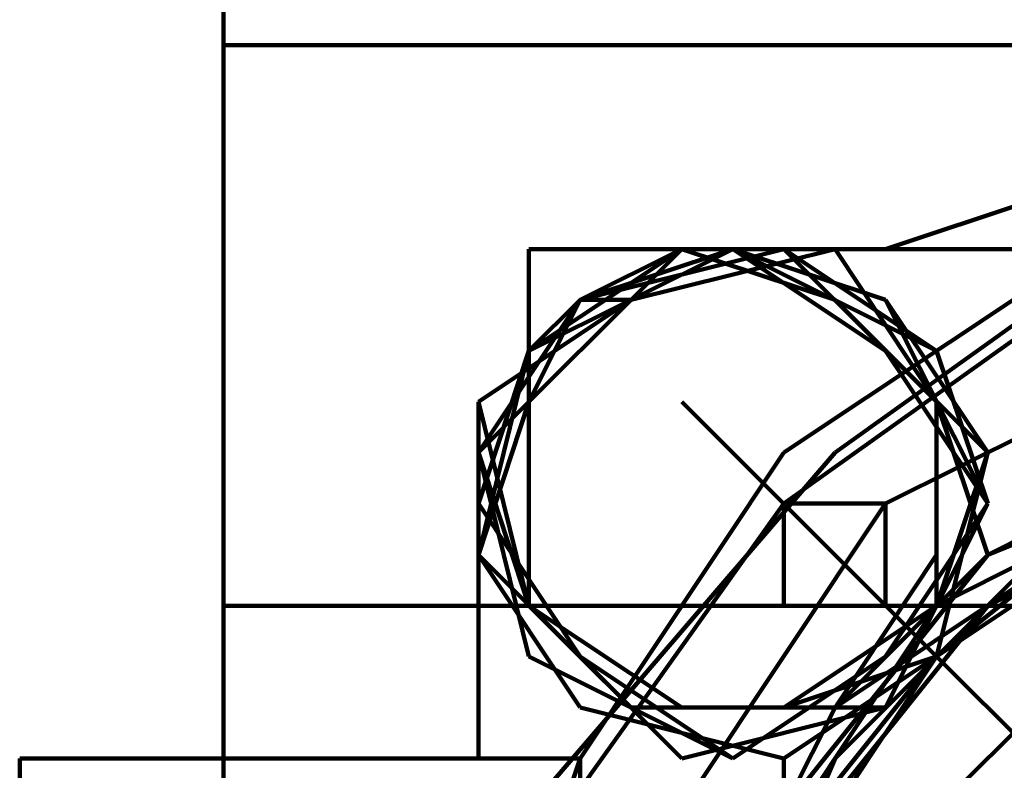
# Model space of a CAD drawing. Header units: inches. Extents: x -1901 to 7725, y 4299 to 7113.
# Tile 57 of 180: x 1433.39 to 1441.56, y 6326.76 to 6332.98. Entities that reach past the tile are written whole.
import ezdxf

# ---------------------------------------------------------------- set-up
doc = ezdxf.new("R2010")
doc.units = ezdxf.units.IN
doc.header["$MEASUREMENT"] = 0
doc.layers.add('at_Entity', color=7, linetype='Continuous')

msp = doc.modelspace()

# ---------------------------------------------------------------- linework, layer by layer
at = {"layer": 'at_Entity', "color": 7, "lineweight": 211}
for p, q in [((1435.0839, 6340.7914), (1435.0839, 6332.7673)), ((1474.3661, 6332.7673), (1435.0839, 6332.7673)), ((1435.0839, 6332.7673), (1474.3661, 6332.7673)), ((1435.0839, 6332.7673), (1435.0839, 6326.8529)), ((1445.646, 6332.7673), (1440.5745, 6331.0768)), ((1443.108, 6331.5006), (1440.1553, 6329.3909)), ((1438.0411, 6331.0768), (1437.6173, 6331.0768)), ((1437.6173, 6331.0768), (1437.6173, 6330.6576)), ((1438.8841, 6331.0768), (1437.6173, 6330.2338)), ((1437.6173, 6330.2338), (1439.3078, 6331.0768)), ((1439.3078, 6331.0768), (1437.6173, 6330.2338)), ((1439.3078, 6331.0768), (1437.6173, 6330.2338)), ((1439.3078, 6331.0768), (1437.6173, 6330.2338)), ((1439.3078, 6331.0768), (1437.6173, 6330.2338)), ((1439.3078, 6331.0768), (1437.6173, 6330.2338)), ((1439.3078, 6331.0768), (1437.6173, 6330.2338)), ((1439.3078, 6331.0768), (1437.6173, 6330.2338)), ((1439.3078, 6331.0768), (1437.6173, 6330.2338)), ((1437.6173, 6330.2338), (1439.3078, 6331.0768)), ((1439.3078, 6331.0768), (1437.6173, 6330.2338)), ((1437.6173, 6330.2338), (1438.8841, 6331.0768)), ((1439.7316, 6331.0768), (1438.0411, 6331.0768)), ((1439.7316, 6331.0768), (1438.0411, 6330.6576)), ((1439.7316, 6331.0768), (1438.0411, 6330.6576)), ((1439.7316, 6331.0768), (1438.0411, 6330.6576)), ((1439.7316, 6331.0768), (1438.0411, 6330.6576)), ((1439.7316, 6331.0768), (1438.0411, 6330.6576)), ((1439.7316, 6331.0768), (1438.0411, 6330.6576)), ((1439.7316, 6331.0768), (1438.0411, 6330.6576)), ((1439.3078, 6331.0768), (1438.0411, 6330.6576)), ((1439.7316, 6331.0768), (1438.0411, 6330.6576)), ((1439.7316, 6331.0768), (1438.0411, 6330.6576)), ((1439.7316, 6331.0768), (1438.0411, 6330.6576)), ((1439.7316, 6331.0768), (1438.0411, 6330.6576)), ((1438.0411, 6330.6576), (1438.8841, 6331.0768)), ((1439.7316, 6331.0768), (1438.0411, 6330.6576)), ((1439.3078, 6331.0768), (1438.0411, 6330.6576)), ((1439.7316, 6331.0768), (1438.0411, 6330.6576)), ((1439.7316, 6331.0768), (1438.0411, 6330.6576)), ((1439.7316, 6331.0768), (1438.0411, 6330.6576)), ((1439.3078, 6331.0768), (1438.0411, 6330.6576)), ((1439.7316, 6331.0768), (1438.0411, 6330.6576)), ((1440.1553, 6331.0768), (1438.4648, 6330.6576)), ((1438.8841, 6331.0768), (1438.4648, 6330.6576)), ((1438.4648, 6330.6576), (1438.8841, 6331.0768)), ((1438.4648, 6330.6576), (1438.8841, 6331.0768)), ((1439.3078, 6331.0768), (1438.4648, 6330.6576)), ((1438.4648, 6330.6576), (1439.3078, 6331.0768)), ((1438.8841, 6331.0768), (1438.4648, 6330.6576)), ((1438.4648, 6330.6576), (1438.8841, 6331.0768)), ((1438.8841, 6331.0768), (1438.4648, 6330.6576)), ((1438.8841, 6331.0768), (1438.4648, 6330.6576)), ((1438.8841, 6331.0768), (1438.4648, 6330.6576)), ((1438.8841, 6331.0768), (1438.4648, 6330.6576)), ((1438.4648, 6330.6576), (1438.8841, 6331.0768)), ((1438.8841, 6331.0768), (1438.4648, 6330.6576)), ((1438.4648, 6330.6576), (1438.8841, 6331.0768)), ((1438.8841, 6331.0768), (1438.4648, 6330.6576)), ((1438.8841, 6331.0768), (1438.4648, 6330.6576)), ((1439.3078, 6331.0768), (1438.4648, 6330.6576)), ((1438.4648, 6330.6576), (1438.8841, 6331.0768)), ((1438.4648, 6330.6576), (1438.8841, 6331.0768)), ((1438.8841, 6331.0768), (1438.4648, 6330.6576)), ((1440.1553, 6331.0768), (1438.4648, 6330.6576)), ((1438.4648, 6330.6576), (1438.8841, 6331.0768)), ((1439.3078, 6331.0768), (1438.4648, 6330.6576)), ((1438.8841, 6331.0768), (1438.4648, 6330.6576)), ((1438.8841, 6331.0768), (1438.4648, 6330.6576)), ((1438.4648, 6330.6576), (1439.3078, 6331.0768)), ((1438.8841, 6331.0768), (1438.4648, 6330.6576)), ((1438.8841, 6331.0768), (1438.4648, 6330.6576)), ((1438.8841, 6331.0768), (1438.4648, 6330.6576)), ((1438.8841, 6331.0768), (1438.4648, 6330.6576)), ((1438.8841, 6331.0768), (1438.4648, 6330.6576)), ((1438.8841, 6331.0768), (1438.4648, 6330.6576)), ((1439.3078, 6331.0768), (1438.4648, 6330.6576)), ((1438.8841, 6331.0768), (1438.4648, 6330.6576)), ((1438.8841, 6331.0768), (1438.4648, 6330.6576)), ((1438.8841, 6331.0768), (1438.4648, 6330.6576)), ((1439.3078, 6331.0768), (1438.4648, 6330.6576)), ((1438.8841, 6331.0768), (1438.4648, 6330.6576)), ((1440.1553, 6330.6576), (1438.8841, 6331.0768)), ((1439.3078, 6331.0768), (1438.8841, 6331.0768)), ((1439.3078, 6331.0768), (1438.8841, 6331.0768)), ((1439.3078, 6331.0768), (1438.8841, 6331.0768)), ((1438.8841, 6331.0768), (1439.3078, 6331.0768)), ((1439.3078, 6331.0768), (1438.8841, 6331.0768)), ((1439.3078, 6331.0768), (1438.8841, 6331.0768)), ((1439.3078, 6331.0768), (1438.8841, 6331.0768)), ((1439.3078, 6331.0768), (1438.8841, 6331.0768)), ((1439.3078, 6331.0768), (1438.8841, 6331.0768)), ((1439.3078, 6331.0768), (1438.8841, 6331.0768)), ((1439.3078, 6331.0768), (1438.8841, 6331.0768)), ((1438.8841, 6331.0768), (1439.3078, 6331.0768)), ((1439.3078, 6331.0768), (1438.8841, 6331.0768)), ((1438.8841, 6331.0768), (1439.3078, 6331.0768)), ((1439.3078, 6331.0768), (1438.8841, 6331.0768)), ((1439.3078, 6331.0768), (1438.8841, 6331.0768)), ((1439.3078, 6331.0768), (1438.8841, 6331.0768)), ((1439.3078, 6331.0768), (1438.8841, 6331.0768)), ((1439.3078, 6331.0768), (1438.8841, 6331.0768)), ((1439.3078, 6331.0768), (1438.8841, 6331.0768)), ((1439.3078, 6331.0768), (1438.8841, 6331.0768)), ((1439.3078, 6331.0768), (1438.8841, 6331.0768)), ((1439.3078, 6331.0768), (1438.8841, 6331.0768)), ((1439.3078, 6331.0768), (1438.8841, 6331.0768)), ((1439.3078, 6331.0768), (1438.8841, 6331.0768)), ((1439.3078, 6331.0768), (1438.8841, 6331.0768)), ((1439.3078, 6331.0768), (1438.8841, 6331.0768)), ((1439.3078, 6331.0768), (1438.8841, 6331.0768)), ((1439.3078, 6331.0768), (1438.8841, 6331.0768)), ((1440.1553, 6330.6576), (1438.8841, 6331.0768)), ((1438.8841, 6331.0768), (1439.3078, 6331.0768)), ((1439.3078, 6331.0768), (1438.8841, 6331.0768)), ((1441.8413, 6331.0768), (1439.3078, 6331.0768)), ((1441.8413, 6331.0768), (1439.3078, 6331.0768)), ((1440.5745, 6330.2338), (1439.3078, 6331.0768)), ((1440.5745, 6330.6576), (1439.3078, 6331.0768)), ((1440.5745, 6330.6576), (1439.3078, 6331.0768)), ((1440.5745, 6330.2338), (1439.3078, 6331.0768)), ((1440.5745, 6330.2338), (1439.3078, 6331.0768)), ((1440.5745, 6330.6576), (1439.3078, 6331.0768)), ((1440.5745, 6330.6576), (1439.3078, 6331.0768)), ((1440.5745, 6330.2338), (1439.3078, 6331.0768)), ((1440.5745, 6330.6576), (1439.3078, 6331.0768)), ((1440.5745, 6330.2338), (1439.3078, 6331.0768)), ((1440.5745, 6330.2338), (1439.3078, 6331.0768)), ((1440.5745, 6330.6576), (1439.3078, 6331.0768)), ((1440.5745, 6330.6576), (1439.3078, 6331.0768)), ((1440.5745, 6330.6576), (1439.3078, 6331.0768)), ((1440.5745, 6330.6576), (1439.3078, 6331.0768)), ((1440.5745, 6330.6576), (1439.3078, 6331.0768)), ((1440.5745, 6330.6576), (1439.3078, 6331.0768)), ((1440.5745, 6330.6576), (1439.3078, 6331.0768)), ((1440.5745, 6330.6576), (1439.3078, 6331.0768)), ((1440.5745, 6330.6576), (1439.3078, 6331.0768)), ((1440.5745, 6330.6576), (1439.3078, 6331.0768)), ((1440.5745, 6330.6576), (1439.3078, 6331.0768)), ((1440.5745, 6330.6576), (1439.3078, 6331.0768)), ((1440.5745, 6330.6576), (1439.3078, 6331.0768)), ((1440.5745, 6330.6576), (1439.3078, 6331.0768)), ((1440.5745, 6330.6576), (1439.3078, 6331.0768)), ((1440.5745, 6330.6576), (1439.3078, 6331.0768)), ((1440.5745, 6330.6576), (1439.3078, 6331.0768)), ((1440.5745, 6330.6576), (1439.3078, 6331.0768)), ((1440.5745, 6330.2338), (1439.3078, 6331.0768)), ((1440.5745, 6330.2338), (1439.3078, 6331.0768)), ((1440.5745, 6330.2338), (1439.3078, 6331.0768)), ((1440.5745, 6330.6576), (1439.3078, 6331.0768)), ((1440.5745, 6330.6576), (1439.3078, 6331.0768)), ((1440.5745, 6330.6576), (1439.3078, 6331.0768)), ((1440.5745, 6330.6576), (1439.3078, 6331.0768)), ((1440.5745, 6330.2338), (1439.3078, 6331.0768)), ((1440.5745, 6330.6576), (1439.3078, 6331.0768)), ((1440.9983, 6330.2338), (1439.3078, 6331.0768)), ((1440.5745, 6330.6576), (1439.3078, 6331.0768)), ((1440.5745, 6330.2338), (1439.3078, 6331.0768)), ((1440.5745, 6330.2338), (1439.3078, 6331.0768)), ((1440.5745, 6330.6576), (1439.3078, 6331.0768)), ((1440.5745, 6330.2338), (1439.3078, 6331.0768)), ((1440.5745, 6330.6576), (1439.3078, 6331.0768)), ((1440.5745, 6330.2338), (1439.3078, 6331.0768)), ((1440.5745, 6330.6576), (1439.3078, 6331.0768)), ((1440.5745, 6330.6576), (1439.3078, 6331.0768)), ((1440.5745, 6330.6576), (1439.3078, 6331.0768)), ((1440.5745, 6330.2338), (1439.3078, 6331.0768)), ((1440.5745, 6330.2338), (1439.3078, 6331.0768)), ((1440.5745, 6330.6576), (1439.3078, 6331.0768)), ((1440.5745, 6330.6576), (1439.3078, 6331.0768)), ((1440.5745, 6330.6576), (1439.3078, 6331.0768)), ((1440.5745, 6330.6576), (1439.3078, 6331.0768)), ((1440.5745, 6330.2338), (1439.3078, 6331.0768)), ((1442.265, 6331.0768), (1439.7316, 6329.3909)), ((1440.1553, 6331.0768), (1439.7316, 6331.0768)), ((1440.9983, 6330.2338), (1439.7316, 6331.0768)), ((1440.9983, 6330.2338), (1439.7316, 6331.0768)), ((1440.9983, 6330.2338), (1439.7316, 6331.0768)), ((1440.9983, 6330.2338), (1439.7316, 6331.0768)), ((1440.9983, 6330.2338), (1439.7316, 6331.0768)), ((1440.9983, 6330.2338), (1439.7316, 6331.0768)), ((1440.9983, 6330.2338), (1439.7316, 6331.0768)), ((1440.9983, 6330.2338), (1439.7316, 6331.0768)), ((1440.9983, 6330.2338), (1439.7316, 6331.0768)), ((1440.9983, 6330.2338), (1439.7316, 6331.0768)), ((1440.9983, 6329.8101), (1439.7316, 6331.0768)), ((1440.9983, 6330.2338), (1439.7316, 6331.0768)), ((1440.9983, 6330.2338), (1439.7316, 6331.0768)), ((1440.9983, 6330.2338), (1439.7316, 6331.0768)), ((1440.9983, 6330.2338), (1439.7316, 6331.0768)), ((1440.9983, 6329.8101), (1439.7316, 6331.0768)), ((1442.6888, 6331.0768), (1439.7316, 6328.9671)), ((1440.9983, 6329.8101), (1440.1553, 6331.0768)), ((1440.9983, 6329.8101), (1440.1553, 6331.0768)), ((1438.0411, 6330.6576), (1437.1981, 6329.3909)), ((1438.4648, 6330.6576), (1437.1981, 6329.8101)), ((1438.4648, 6330.6576), (1437.1981, 6329.8101)), ((1437.6173, 6329.8101), (1437.6173, 6330.6576)), ((1438.0411, 6330.6576), (1437.6173, 6330.2338)), ((1438.4648, 6330.6576), (1437.6173, 6329.8101)), ((1438.0411, 6330.6576), (1437.6173, 6330.2338)), ((1437.6173, 6330.2338), (1437.6173, 6330.6576)), ((1438.0411, 6330.6576), (1437.6173, 6330.2338)), ((1438.0411, 6330.6576), (1437.6173, 6330.2338)), ((1438.0411, 6330.6576), (1437.6173, 6330.2338)), ((1437.6173, 6330.2338), (1437.6173, 6330.6576)), ((1438.0411, 6330.6576), (1437.6173, 6330.2338)), ((1437.6173, 6330.2338), (1437.6173, 6330.6576)), ((1437.6173, 6330.2338), (1438.0411, 6330.6576)), ((1438.0411, 6330.6576), (1437.6173, 6330.2338)), ((1438.0411, 6330.6576), (1437.6173, 6330.2338)), ((1438.0411, 6330.6576), (1437.6173, 6330.2338)), ((1437.6173, 6330.2338), (1438.0411, 6330.6576)), ((1437.6173, 6330.2338), (1437.6173, 6330.6576)), ((1437.6173, 6330.2338), (1438.0411, 6330.6576)), ((1437.6173, 6330.2338), (1437.6173, 6330.6576)), ((1437.6173, 6330.2338), (1438.0411, 6330.6576)), ((1438.0411, 6330.6576), (1437.6173, 6330.2338)), ((1438.0411, 6330.6576), (1437.6173, 6330.2338)), ((1437.6173, 6330.2338), (1437.6173, 6330.6576)), ((1438.0411, 6330.6576), (1437.6173, 6330.2338)), ((1438.0411, 6330.6576), (1437.6173, 6330.2338)), ((1437.6173, 6330.2338), (1438.0411, 6330.6576)), ((1438.0411, 6330.6576), (1437.6173, 6330.2338)), ((1438.0411, 6330.6576), (1437.6173, 6330.2338)), ((1438.0411, 6330.6576), (1437.6173, 6330.2338)), ((1438.0411, 6330.6576), (1437.6173, 6330.2338)), ((1438.0411, 6330.6576), (1437.6173, 6330.2338)), ((1438.0411, 6330.6576), (1437.6173, 6330.2338)), ((1438.0411, 6330.6576), (1437.6173, 6330.2338)), ((1438.0411, 6330.6576), (1437.6173, 6330.2338)), ((1437.6173, 6330.2338), (1438.0411, 6330.6576)), ((1438.0411, 6330.6576), (1437.6173, 6330.2338)), ((1438.0411, 6330.6576), (1437.6173, 6330.2338)), ((1438.0411, 6330.6576), (1437.6173, 6330.2338)), ((1437.6173, 6329.8101), (1438.0411, 6330.6576)), ((1437.6173, 6330.2338), (1437.6173, 6330.6576)), ((1438.0411, 6330.6576), (1437.6173, 6330.2338)), ((1437.6173, 6330.2338), (1438.4648, 6330.6576)), ((1438.0411, 6330.6576), (1437.6173, 6330.2338)), ((1438.0411, 6330.6576), (1437.6173, 6330.2338)), ((1438.0411, 6330.6576), (1437.6173, 6330.2338)), ((1437.6173, 6330.2338), (1438.0411, 6330.6576)), ((1438.0411, 6330.6576), (1437.6173, 6330.2338)), ((1438.0411, 6330.6576), (1437.6173, 6330.2338)), ((1437.6173, 6330.2338), (1438.0411, 6330.6576)), ((1438.0411, 6330.6576), (1437.6173, 6330.2338)), ((1437.6173, 6330.2338), (1438.4648, 6330.6576)), ((1437.6173, 6330.2338), (1438.0411, 6330.6576)), ((1438.0411, 6330.6576), (1437.6173, 6330.2338)), ((1438.0411, 6330.6576), (1437.6173, 6330.2338)), ((1437.6173, 6330.2338), (1438.0411, 6330.6576)), ((1438.0411, 6330.6576), (1437.6173, 6330.2338)), ((1437.6173, 6330.2338), (1437.6173, 6330.6576)), ((1438.4648, 6330.6576), (1437.6173, 6330.2338)), ((1437.6173, 6330.2338), (1437.6173, 6330.6576)), ((1437.6173, 6330.2338), (1438.4648, 6330.6576)), ((1438.4648, 6330.6576), (1437.6173, 6330.2338)), ((1438.0411, 6330.6576), (1438.4648, 6330.6576)), ((1438.4648, 6330.6576), (1438.0411, 6330.6576)), ((1438.4648, 6330.6576), (1438.0411, 6330.6576)), ((1438.4648, 6330.6576), (1438.0411, 6330.6576)), ((1438.0411, 6330.6576), (1438.4648, 6330.6576)), ((1438.4648, 6330.6576), (1438.0411, 6330.6576)), ((1438.0411, 6330.6576), (1438.4648, 6330.6576)), ((1438.0411, 6330.6576), (1438.4648, 6330.6576)), ((1438.4648, 6330.6576), (1438.0411, 6330.6576)), ((1438.0411, 6330.6576), (1438.4648, 6330.6576)), ((1438.4648, 6330.6576), (1438.0411, 6330.6576)), ((1438.0411, 6330.6576), (1438.4648, 6330.6576)), ((1438.4648, 6330.6576), (1438.0411, 6330.6576)), ((1438.4648, 6330.6576), (1438.0411, 6330.6576)), ((1438.0411, 6330.6576), (1438.4648, 6330.6576)), ((1438.4648, 6330.6576), (1438.0411, 6330.6576)), ((1438.4648, 6330.6576), (1438.0411, 6330.6576)), ((1438.0411, 6330.6576), (1438.4648, 6330.6576)), ((1438.4648, 6330.6576), (1438.0411, 6330.6576)), ((1438.0411, 6330.6576), (1438.4648, 6330.6576)), ((1438.4648, 6330.6576), (1438.0411, 6330.6576)), ((1438.0411, 6330.6576), (1438.4648, 6330.6576)), ((1438.0411, 6330.6576), (1438.4648, 6330.6576)), ((1438.0411, 6330.6576), (1438.4648, 6330.6576)), ((1438.4648, 6330.6576), (1438.0411, 6330.6576)), ((1438.4648, 6330.6576), (1438.0411, 6330.6576)), ((1438.4648, 6330.6576), (1438.0411, 6330.6576)), ((1438.0411, 6330.6576), (1438.4648, 6330.6576)), ((1438.0411, 6330.6576), (1438.4648, 6330.6576)), ((1441.4221, 6329.3909), (1440.1553, 6330.6576)), ((1441.4221, 6329.3909), (1440.1553, 6330.6576)), ((1441.4221, 6329.3909), (1440.5745, 6330.6576)), ((1441.4221, 6329.3909), (1440.5745, 6330.6576)), ((1441.4221, 6328.9671), (1440.5745, 6330.6576)), ((1441.4221, 6329.3909), (1440.5745, 6330.6576)), ((1441.4221, 6328.9671), (1440.5745, 6330.6576)), ((1441.4221, 6329.3909), (1440.5745, 6330.6576)), ((1441.4221, 6328.9671), (1440.5745, 6330.6576)), ((1441.4221, 6328.9671), (1440.5745, 6330.6576)), ((1441.4221, 6328.9671), (1440.5745, 6330.6576)), ((1441.4221, 6328.9671), (1440.5745, 6330.6576)), ((1441.4221, 6329.3909), (1440.5745, 6330.6576)), ((1441.4221, 6328.9671), (1440.5745, 6330.6576)), ((1441.4221, 6329.3909), (1440.5745, 6330.6576)), ((1441.4221, 6329.3909), (1440.5745, 6330.6576)), ((1441.4221, 6328.9671), (1440.5745, 6330.6576)), ((1441.4221, 6328.9671), (1440.5745, 6330.6576)), ((1441.4221, 6329.3909), (1440.5745, 6330.6576)), ((1441.4221, 6328.9671), (1440.5745, 6330.6576)), ((1441.4221, 6329.3909), (1440.5745, 6330.6576)), ((1441.4221, 6329.3909), (1440.5745, 6330.6576)), ((1441.4221, 6329.3909), (1440.5745, 6330.6576)), ((1441.4221, 6328.9671), (1440.5745, 6330.6576)), ((1441.4221, 6329.3909), (1440.5745, 6330.6576)), ((1441.4221, 6328.9671), (1440.5745, 6330.6576)), ((1441.4221, 6329.3909), (1440.5745, 6330.6576)), ((1441.4221, 6328.9671), (1440.5745, 6330.6576)), ((1441.4221, 6329.3909), (1440.5745, 6330.6576)), ((1441.4221, 6329.3909), (1440.5745, 6330.6576)), ((1441.4221, 6328.9671), (1440.5745, 6330.6576)), ((1441.4221, 6329.3909), (1440.5745, 6330.6576)), ((1441.4221, 6328.9671), (1440.5745, 6330.6576)), ((1441.4221, 6329.3909), (1440.5745, 6330.6576)), ((1441.4221, 6329.3909), (1440.5745, 6330.6576)), ((1441.4221, 6329.3909), (1440.5745, 6330.6576)), ((1441.4221, 6328.9671), (1440.5745, 6330.6576)), ((1441.4221, 6329.3909), (1440.5745, 6330.6576)), ((1441.4221, 6329.3909), (1440.5745, 6330.6576)), ((1441.4221, 6329.3909), (1440.5745, 6330.6576)), ((1437.6173, 6330.2338), (1437.1981, 6328.5433)), ((1437.6173, 6330.2338), (1437.1981, 6328.9671)), ((1437.6173, 6330.2338), (1437.1981, 6328.9671)), ((1437.6173, 6330.2338), (1437.1981, 6328.9671)), ((1437.6173, 6330.2338), (1437.1981, 6328.5433)), ((1437.6173, 6330.2338), (1437.1981, 6328.9671)), ((1437.6173, 6330.2338), (1437.1981, 6328.9671)), ((1437.6173, 6330.2338), (1437.1981, 6328.9671)), ((1437.6173, 6330.2338), (1437.1981, 6328.9671)), ((1437.6173, 6330.2338), (1437.1981, 6328.5433)), ((1437.6173, 6330.2338), (1437.1981, 6328.9671)), ((1437.6173, 6330.2338), (1437.1981, 6328.5433)), ((1437.6173, 6330.2338), (1437.1981, 6328.9671)), ((1437.6173, 6330.2338), (1437.1981, 6328.5433)), ((1437.6173, 6330.2338), (1437.1981, 6328.9671)), ((1437.6173, 6330.2338), (1437.1981, 6328.9671)), ((1437.6173, 6330.2338), (1437.1981, 6328.9671)), ((1437.6173, 6330.2338), (1437.1981, 6328.9671)), ((1437.6173, 6330.2338), (1437.1981, 6328.9671)), ((1437.6173, 6330.2338), (1437.1981, 6328.9671)), ((1437.6173, 6330.2338), (1437.1981, 6328.9671)), ((1437.6173, 6330.2338), (1437.1981, 6328.9671)), ((1437.6173, 6330.2338), (1437.1981, 6328.9671)), ((1437.6173, 6330.2338), (1437.1981, 6328.9671)), ((1437.6173, 6330.2338), (1437.1981, 6328.5433)), ((1437.6173, 6330.2338), (1437.1981, 6328.9671)), ((1437.6173, 6330.2338), (1437.1981, 6328.9671)), ((1437.6173, 6330.2338), (1437.1981, 6328.5433)), ((1437.6173, 6330.2338), (1437.1981, 6328.5433)), ((1437.6173, 6330.2338), (1437.1981, 6328.5433)), ((1437.6173, 6330.2338), (1437.1981, 6328.9671)), ((1437.6173, 6330.2338), (1437.1981, 6328.5433)), ((1437.6173, 6330.2338), (1437.1981, 6328.9671)), ((1437.6173, 6330.2338), (1437.1981, 6328.9671)), ((1437.6173, 6330.2338), (1437.1981, 6328.5433)), ((1437.6173, 6330.2338), (1437.1981, 6328.9671)), ((1437.6173, 6330.2338), (1437.1981, 6328.9671)), ((1437.6173, 6330.2338), (1437.1981, 6328.5433)), ((1437.6173, 6330.2338), (1437.1981, 6328.9671)), ((1437.6173, 6330.2338), (1437.1981, 6328.9671)), ((1437.6173, 6330.2338), (1437.1981, 6328.5433)), ((1437.6173, 6330.2338), (1437.1981, 6328.9671)), ((1437.6173, 6330.2338), (1437.1981, 6328.9671)), ((1437.6173, 6330.2338), (1437.1981, 6328.5433)), ((1437.6173, 6330.2338), (1437.1981, 6328.5433)), ((1437.6173, 6330.2338), (1437.1981, 6328.5433)), ((1437.6173, 6330.2338), (1437.6173, 6329.8101)), ((1437.6173, 6329.8101), (1437.6173, 6330.2338)), ((1437.6173, 6329.8101), (1437.6173, 6330.2338)), ((1437.6173, 6330.2338), (1437.6173, 6329.8101)), ((1437.6173, 6330.2338), (1437.6173, 6329.8101)), ((1437.6173, 6330.2338), (1437.6173, 6329.8101)), ((1437.6173, 6329.8101), (1437.6173, 6330.2338)), ((1437.6173, 6330.2338), (1437.6173, 6329.8101)), ((1437.6173, 6329.8101), (1437.6173, 6330.2338)), ((1437.6173, 6329.8101), (1437.6173, 6330.2338)), ((1437.6173, 6330.2338), (1437.6173, 6329.8101)), ((1437.6173, 6330.2338), (1437.6173, 6329.8101)), ((1437.6173, 6329.8101), (1437.6173, 6330.2338)), ((1437.6173, 6330.2338), (1437.6173, 6329.8101)), ((1437.6173, 6330.2338), (1437.6173, 6329.8101)), ((1437.6173, 6329.8101), (1437.6173, 6330.2338)), ((1437.6173, 6330.2338), (1437.6173, 6329.8101)), ((1437.6173, 6329.8101), (1437.6173, 6330.2338)), ((1437.6173, 6330.2338), (1437.6173, 6329.8101)), ((1437.6173, 6330.2338), (1437.6173, 6329.8101)), ((1437.6173, 6329.8101), (1437.6173, 6330.2338)), ((1437.6173, 6330.2338), (1437.6173, 6329.8101)), ((1437.6173, 6329.8101), (1437.6173, 6330.2338)), ((1437.6173, 6330.2338), (1437.6173, 6329.8101)), ((1437.6173, 6329.8101), (1437.6173, 6330.2338)), ((1437.6173, 6330.2338), (1437.6173, 6329.8101)), ((1443.108, 6330.2338), (1440.5745, 6328.9671)), ((1441.4221, 6328.9671), (1440.5745, 6330.2338)), ((1441.4221, 6328.9671), (1440.5745, 6330.2338)), ((1441.4221, 6328.9671), (1440.5745, 6330.2338)), ((1441.4221, 6328.9671), (1440.5745, 6330.2338)), ((1441.4221, 6328.9671), (1440.5745, 6330.2338)), ((1441.4221, 6328.9671), (1440.5745, 6330.2338)), ((1441.4221, 6328.9671), (1440.5745, 6330.2338)), ((1441.4221, 6328.9671), (1440.5745, 6330.2338)), ((1441.4221, 6328.9671), (1440.5745, 6330.2338)), ((1441.4221, 6328.9671), (1440.5745, 6330.2338)), ((1441.4221, 6328.9671), (1440.5745, 6330.2338)), ((1441.4221, 6328.9671), (1440.5745, 6330.2338)), ((1441.4221, 6328.9671), (1440.5745, 6330.2338)), ((1441.4221, 6328.9671), (1440.5745, 6330.2338)), ((1441.4221, 6328.9671), (1440.5745, 6330.2338)), ((1441.4221, 6328.9671), (1440.5745, 6330.2338)), ((1441.4221, 6328.9671), (1440.5745, 6330.2338)), ((1441.4221, 6328.9671), (1440.9983, 6330.2338)), ((1441.4221, 6328.9671), (1440.9983, 6330.2338)), ((1441.4221, 6328.9671), (1440.9983, 6330.2338)), ((1441.4221, 6328.9671), (1440.9983, 6330.2338)), ((1441.4221, 6328.9671), (1440.9983, 6330.2338)), ((1441.4221, 6328.9671), (1440.9983, 6330.2338)), ((1441.4221, 6328.9671), (1440.9983, 6330.2338)), ((1441.4221, 6328.9671), (1440.9983, 6330.2338)), ((1441.4221, 6328.9671), (1440.9983, 6330.2338)), ((1441.4221, 6328.9671), (1440.9983, 6330.2338)), ((1441.4221, 6328.9671), (1440.9983, 6330.2338)), ((1441.4221, 6328.9671), (1440.9983, 6330.2338)), ((1441.4221, 6328.9671), (1440.9983, 6330.2338)), ((1441.4221, 6328.9671), (1440.9983, 6330.2338)), ((1441.4221, 6328.9671), (1440.9983, 6330.2338)), ((1437.1981, 6329.3909), (1437.1981, 6329.8101)), ((1437.6173, 6329.8101), (1437.1981, 6328.5433)), ((1437.6173, 6329.8101), (1437.1981, 6328.5433)), ((1437.1981, 6329.3909), (1437.6173, 6329.8101)), ((1437.6173, 6329.8101), (1437.1981, 6328.5433)), ((1437.6173, 6329.8101), (1437.1981, 6328.5433)), ((1437.1981, 6329.3909), (1437.1981, 6329.8101)), ((1437.6173, 6329.8101), (1437.1981, 6329.3909)), ((1437.6173, 6329.8101), (1437.1981, 6328.5433)), ((1437.1981, 6329.8101), (1437.6173, 6328.1196)), ((1437.1981, 6329.8101), (1437.6173, 6328.1196)), ((1437.6173, 6329.8101), (1437.1981, 6328.5433)), ((1437.6173, 6329.8101), (1437.1981, 6328.5433)), ((1437.6173, 6329.8101), (1437.1981, 6328.5433)), ((1437.6173, 6329.8101), (1437.1981, 6328.5433)), ((1437.6173, 6329.8101), (1437.1981, 6328.5433)), ((1437.6173, 6329.8101), (1437.6173, 6328.1196)), ((1437.6173, 6329.8101), (1437.6173, 6328.1196)), ((1437.6173, 6329.8101), (1437.6173, 6328.1196)), ((1437.6173, 6329.8101), (1437.6173, 6328.1196)), ((1437.6173, 6329.8101), (1437.6173, 6328.1196)), ((1437.6173, 6329.8101), (1437.6173, 6328.1196)), ((1437.6173, 6329.8101), (1437.6173, 6328.1196)), ((1437.6173, 6329.8101), (1437.6173, 6328.1196)), ((1437.6173, 6329.8101), (1437.6173, 6328.1196)), ((1437.6173, 6329.8101), (1437.6173, 6328.1196)), ((1437.6173, 6329.8101), (1437.6173, 6328.1196)), ((1437.6173, 6329.8101), (1437.6173, 6328.1196)), ((1437.6173, 6329.8101), (1437.6173, 6328.1196)), ((1440.9983, 6327.7004), (1438.8841, 6329.8101)), ((1441.4221, 6328.5433), (1440.9983, 6329.8101)), ((1440.9983, 6328.5433), (1440.9983, 6329.8101)), ((1440.9983, 6328.1196), (1440.9983, 6329.8101)), ((1440.9983, 6328.5433), (1440.9983, 6329.8101)), ((1443.9555, 6329.8101), (1441.4221, 6328.5433)), ((1443.9555, 6329.8101), (1441.4221, 6328.5433)), ((1443.9555, 6329.8101), (1441.4221, 6328.5433)), ((1437.1981, 6329.3909), (1437.1981, 6326.8529)), ((1437.1981, 6329.3909), (1437.6173, 6327.7004)), ((1437.1981, 6329.3909), (1437.6173, 6328.1196)), ((1437.1981, 6329.3909), (1437.6173, 6327.7004)), ((1437.1981, 6329.3909), (1437.6173, 6327.7004)), ((1437.1981, 6329.3909), (1437.6173, 6327.7004)), ((1440.1553, 6329.3909), (1437.6173, 6326.4337)), ((1439.7316, 6329.3909), (1438.0411, 6326.8529)), ((1440.9983, 6327.7004), (1441.4221, 6329.3909)), ((1440.9983, 6328.1196), (1441.4221, 6329.3909)), ((1440.9983, 6327.7004), (1441.4221, 6329.3909)), ((1443.108, 6329.3909), (1440.9983, 6327.7004)), ((1440.9983, 6327.7004), (1441.4221, 6329.3909)), ((1440.9983, 6327.7004), (1441.4221, 6329.3909)), ((1443.108, 6329.3909), (1440.9983, 6327.7004)), ((1443.108, 6329.3909), (1440.9983, 6327.7004)), ((1443.108, 6329.3909), (1440.9983, 6327.7004)), ((1443.108, 6329.3909), (1440.9983, 6327.7004)), ((1443.108, 6329.3909), (1440.9983, 6327.7004)), ((1443.5318, 6329.3909), (1440.9983, 6327.7004)), ((1443.108, 6329.3909), (1440.9983, 6327.7004)), ((1443.108, 6329.3909), (1440.9983, 6327.7004)), ((1443.108, 6329.3909), (1440.9983, 6327.7004)), ((1443.108, 6329.3909), (1440.9983, 6327.7004)), ((1443.108, 6329.3909), (1440.9983, 6327.7004)), ((1443.5318, 6329.3909), (1440.9983, 6327.7004)), ((1443.5318, 6329.3909), (1440.9983, 6328.1196)), ((1443.108, 6329.3909), (1440.9983, 6327.7004)), ((1443.108, 6329.3909), (1440.9983, 6327.7004)), ((1443.108, 6329.3909), (1440.9983, 6327.7004)), ((1443.108, 6329.3909), (1440.9983, 6327.7004)), ((1443.108, 6329.3909), (1440.9983, 6327.7004)), ((1443.108, 6329.3909), (1440.9983, 6327.7004)), ((1443.108, 6329.3909), (1440.9983, 6327.7004)), ((1443.108, 6329.3909), (1440.9983, 6327.7004)), ((1443.108, 6329.3909), (1440.9983, 6327.7004)), ((1443.108, 6329.3909), (1440.9983, 6327.7004)), ((1443.108, 6329.3909), (1440.9983, 6327.7004)), ((1443.108, 6329.3909), (1440.9983, 6327.7004)), ((1440.9983, 6327.7004), (1441.4221, 6329.3909)), ((1440.9983, 6327.7004), (1441.4221, 6329.3909)), ((1440.9983, 6327.7004), (1441.4221, 6329.3909)), ((1440.9983, 6327.7004), (1441.4221, 6329.3909)), ((1440.9983, 6327.7004), (1441.4221, 6329.3909)), ((1440.9983, 6327.7004), (1441.4221, 6329.3909)), ((1440.9983, 6327.7004), (1441.4221, 6329.3909)), ((1440.9983, 6327.7004), (1441.4221, 6329.3909)), ((1440.9983, 6327.7004), (1441.4221, 6329.3909)), ((1440.9983, 6327.7004), (1441.4221, 6329.3909)), ((1440.9983, 6327.7004), (1441.4221, 6329.3909)), ((1440.9983, 6327.7004), (1441.4221, 6329.3909)), ((1440.9983, 6327.7004), (1441.4221, 6329.3909)), ((1440.9983, 6327.7004), (1441.4221, 6329.3909)), ((1440.9983, 6327.7004), (1441.4221, 6329.3909)), ((1440.9983, 6327.7004), (1441.4221, 6329.3909)), ((1440.9983, 6328.1196), (1441.4221, 6329.3909)), ((1440.9983, 6327.7004), (1441.4221, 6329.3909)), ((1440.9983, 6327.7004), (1441.4221, 6329.3909)), ((1443.5318, 6329.3909), (1441.4221, 6328.5433)), ((1443.5318, 6329.3909), (1441.4221, 6328.5433)), ((1443.5318, 6329.3909), (1441.4221, 6328.5433)), ((1443.9555, 6329.3909), (1441.4221, 6328.1196)), ((1443.5318, 6329.3909), (1441.4221, 6328.5433)), ((1443.5318, 6329.3909), (1441.4221, 6328.5433)), ((1443.5318, 6329.3909), (1441.4221, 6328.5433)), ((1443.5318, 6329.3909), (1441.4221, 6328.5433)), ((1443.5318, 6329.3909), (1441.4221, 6328.5433)), ((1443.5318, 6329.3909), (1441.4221, 6328.5433)), ((1443.5318, 6329.3909), (1441.4221, 6328.5433)), ((1443.5318, 6329.3909), (1441.4221, 6328.5433)), ((1437.1981, 6328.9671), (1438.0411, 6327.7004)), ((1437.1981, 6328.9671), (1438.0411, 6327.7004)), ((1437.1981, 6328.9671), (1438.0411, 6327.7004)), ((1437.1981, 6328.9671), (1438.0411, 6327.7004)), ((1437.1981, 6328.9671), (1438.0411, 6327.7004)), ((1437.1981, 6328.9671), (1438.0411, 6327.7004)), ((1437.1981, 6328.9671), (1438.0411, 6327.7004)), ((1437.1981, 6328.9671), (1438.0411, 6327.7004)), ((1437.1981, 6328.9671), (1438.0411, 6327.7004)), ((1437.1981, 6328.9671), (1438.0411, 6327.7004)), ((1437.1981, 6328.9671), (1438.0411, 6327.7004)), ((1437.1981, 6328.9671), (1438.0411, 6327.7004)), ((1437.1981, 6328.9671), (1438.0411, 6327.7004)), ((1437.1981, 6328.9671), (1438.0411, 6327.7004)), ((1437.1981, 6328.9671), (1438.0411, 6327.7004)), ((1437.1981, 6328.9671), (1438.0411, 6327.7004)), ((1437.1981, 6328.9671), (1438.0411, 6327.7004)), ((1437.1981, 6328.9671), (1438.0411, 6327.7004)), ((1437.1981, 6328.9671), (1438.0411, 6327.7004)), ((1437.1981, 6328.9671), (1438.0411, 6327.7004)), ((1437.1981, 6328.9671), (1438.0411, 6327.7004)), ((1437.1981, 6328.9671), (1438.0411, 6327.7004)), ((1437.1981, 6328.9671), (1438.0411, 6327.7004)), ((1437.1981, 6328.9671), (1438.0411, 6327.7004)), ((1437.1981, 6328.9671), (1438.0411, 6327.7004)), ((1437.1981, 6328.9671), (1438.0411, 6327.7004)), ((1437.1981, 6328.9671), (1438.0411, 6327.7004)), ((1437.1981, 6328.9671), (1438.0411, 6327.7004)), ((1437.1981, 6328.9671), (1438.0411, 6327.7004)), ((1437.1981, 6328.9671), (1438.0411, 6327.7004)), ((1439.7316, 6328.9671), (1437.6173, 6326.0099)), ((1440.5745, 6328.9671), (1438.8841, 6326.4337)), ((1440.5745, 6328.9671), (1439.7316, 6328.9671)), ((1439.7316, 6328.9671), (1439.7316, 6328.1196)), ((1442.265, 6328.9671), (1440.1553, 6326.8529)), ((1442.265, 6328.9671), (1440.1553, 6326.8529)), ((1442.265, 6328.9671), (1440.1553, 6326.8529)), ((1442.6888, 6328.9671), (1440.1553, 6327.2766)), ((1440.5745, 6327.7004), (1441.4221, 6328.9671)), ((1440.5745, 6327.7004), (1441.4221, 6328.9671)), ((1440.5745, 6327.7004), (1441.4221, 6328.9671)), ((1440.5745, 6327.7004), (1441.4221, 6328.9671)), ((1440.5745, 6327.7004), (1441.4221, 6328.9671)), ((1440.5745, 6327.2766), (1441.4221, 6328.9671)), ((1440.5745, 6327.7004), (1441.4221, 6328.9671)), ((1440.5745, 6327.7004), (1441.4221, 6328.9671)), ((1440.5745, 6327.2766), (1441.4221, 6328.9671)), ((1440.5745, 6327.7004), (1441.4221, 6328.9671)), ((1440.5745, 6327.7004), (1441.4221, 6328.9671)), ((1440.5745, 6327.7004), (1441.4221, 6328.9671)), ((1440.5745, 6327.7004), (1441.4221, 6328.9671)), ((1440.5745, 6327.7004), (1441.4221, 6328.9671)), ((1440.5745, 6327.7004), (1441.4221, 6328.9671)), ((1440.5745, 6327.7004), (1441.4221, 6328.9671)), ((1440.5745, 6327.7004), (1441.4221, 6328.9671)), ((1440.5745, 6327.7004), (1441.4221, 6328.9671)), ((1440.5745, 6327.7004), (1441.4221, 6328.9671)), ((1440.5745, 6327.7004), (1441.4221, 6328.9671)), ((1440.5745, 6327.7004), (1441.4221, 6328.9671)), ((1440.5745, 6327.7004), (1441.4221, 6328.9671)), ((1440.5745, 6327.7004), (1441.4221, 6328.9671)), ((1440.5745, 6327.7004), (1441.4221, 6328.9671)), ((1440.5745, 6327.7004), (1441.4221, 6328.9671)), ((1440.5745, 6327.7004), (1441.4221, 6328.9671)), ((1440.5745, 6327.7004), (1441.4221, 6328.9671)), ((1440.5745, 6327.7004), (1441.4221, 6328.9671)), ((1440.5745, 6327.2766), (1441.4221, 6328.9671)), ((1440.5745, 6327.2766), (1441.4221, 6328.9671)), ((1440.5745, 6327.2766), (1441.4221, 6328.9671)), ((1440.5745, 6327.7004), (1441.4221, 6328.9671)), ((1440.5745, 6327.7004), (1441.4221, 6328.9671)), ((1440.5745, 6327.7004), (1441.4221, 6328.9671)), ((1440.5745, 6327.7004), (1441.4221, 6328.9671)), ((1440.5745, 6327.2766), (1441.4221, 6328.9671)), ((1440.5745, 6327.7004), (1441.4221, 6328.9671)), ((1440.5745, 6327.2766), (1441.4221, 6328.9671)), ((1440.5745, 6327.7004), (1441.4221, 6328.9671)), ((1440.5745, 6327.2766), (1441.4221, 6328.9671)), ((1440.5745, 6327.2766), (1441.4221, 6328.9671)), ((1440.5745, 6327.2766), (1441.4221, 6328.9671)), ((1440.5745, 6327.7004), (1441.4221, 6328.9671)), ((1440.5745, 6327.2766), (1441.4221, 6328.9671)), ((1440.5745, 6327.2766), (1441.4221, 6328.9671)), ((1440.5745, 6327.2766), (1441.4221, 6328.9671)), ((1440.5745, 6327.7004), (1441.4221, 6328.9671)), ((1440.5745, 6327.2766), (1441.4221, 6328.9671)), ((1440.5745, 6328.1196), (1440.5745, 6328.9671)), ((1437.1981, 6328.5433), (1438.4648, 6327.2766)), ((1437.1981, 6328.5433), (1438.0411, 6327.2766)), ((1437.1981, 6328.5433), (1438.4648, 6327.2766)), ((1437.1981, 6328.5433), (1438.0411, 6327.2766)), ((1437.1981, 6328.5433), (1438.0411, 6327.2766)), ((1437.1981, 6328.5433), (1438.0411, 6327.2766)), ((1437.1981, 6328.5433), (1438.0411, 6327.2766)), ((1437.1981, 6328.5433), (1438.4648, 6327.2766)), ((1437.1981, 6328.5433), (1438.4648, 6327.2766)), ((1437.1981, 6328.5433), (1438.0411, 6327.2766)), ((1437.1981, 6328.5433), (1438.0411, 6327.2766)), ((1437.1981, 6328.5433), (1438.0411, 6327.2766)), ((1437.1981, 6328.5433), (1438.4648, 6327.2766)), ((1437.1981, 6328.5433), (1438.4648, 6327.2766)), ((1437.1981, 6328.5433), (1438.0411, 6327.2766)), ((1437.1981, 6328.5433), (1438.0411, 6327.2766)), ((1437.1981, 6328.5433), (1438.4648, 6327.2766)), ((1437.1981, 6328.5433), (1438.0411, 6327.2766)), ((1437.1981, 6328.5433), (1438.4648, 6327.2766)), ((1437.1981, 6328.5433), (1438.4648, 6327.2766)), ((1437.1981, 6328.5433), (1438.4648, 6327.2766)), ((1437.1981, 6328.5433), (1438.4648, 6327.2766)), ((1437.1981, 6328.5433), (1438.0411, 6327.2766)), ((1437.1981, 6328.5433), (1438.4648, 6327.2766)), ((1437.1981, 6328.5433), (1438.4648, 6327.2766)), ((1437.1981, 6328.5433), (1438.4648, 6327.2766)), ((1441.4221, 6328.5433), (1439.7316, 6326.4337)), ((1441.4221, 6328.5433), (1439.7316, 6326.4337)), ((1441.4221, 6328.5433), (1439.7316, 6326.4337)), ((1441.4221, 6328.5433), (1439.7316, 6326.4337)), ((1441.4221, 6328.5433), (1439.7316, 6326.4337)), ((1441.4221, 6328.5433), (1439.7316, 6326.4337)), ((1441.4221, 6328.5433), (1439.7316, 6326.4337)), ((1441.4221, 6328.5433), (1439.7316, 6326.4337)), ((1441.4221, 6328.5433), (1439.7316, 6326.4337)), ((1441.4221, 6328.5433), (1439.7316, 6326.4337)), ((1441.4221, 6328.5433), (1439.7316, 6326.4337)), ((1441.4221, 6328.5433), (1439.7316, 6326.4337)), ((1441.4221, 6328.5433), (1439.7316, 6326.4337)), ((1441.4221, 6328.5433), (1439.7316, 6326.4337)), ((1440.1553, 6327.2766), (1441.4221, 6328.5433)), ((1440.1553, 6327.2766), (1440.9983, 6328.5433)), ((1440.1553, 6327.2766), (1440.9983, 6328.5433)), ((1446.0652, 6328.1196), (1435.0839, 6328.1196)), ((1437.6173, 6328.1196), (1438.4648, 6327.2766)), ((1437.6173, 6328.1196), (1438.8841, 6327.2766)), ((1437.6173, 6328.1196), (1438.8841, 6327.2766)), ((1437.6173, 6328.1196), (1438.8841, 6327.2766)), ((1437.6173, 6328.1196), (1438.8841, 6327.2766)), ((1437.6173, 6328.1196), (1438.8841, 6327.2766)), ((1437.6173, 6328.1196), (1438.8841, 6327.2766)), ((1437.6173, 6328.1196), (1438.8841, 6327.2766)), ((1437.6173, 6328.1196), (1438.8841, 6327.2766)), ((1437.6173, 6328.1196), (1438.8841, 6327.2766)), ((1437.6173, 6328.1196), (1438.8841, 6326.8529)), ((1437.6173, 6328.1196), (1438.8841, 6327.2766)), ((1437.6173, 6328.1196), (1438.8841, 6326.8529)), ((1437.6173, 6328.1196), (1438.8841, 6327.2766)), ((1437.6173, 6328.1196), (1438.8841, 6327.2766)), ((1437.6173, 6328.1196), (1438.8841, 6327.2766)), ((1440.9983, 6328.1196), (1439.3078, 6325.5861)), ((1441.4221, 6328.1196), (1439.7316, 6326.0099)), ((1439.7316, 6327.2766), (1440.9983, 6328.1196)), ((1439.7316, 6328.1196), (1440.1553, 6328.1196)), ((1440.1553, 6327.2766), (1440.9983, 6328.1196)), ((1440.1553, 6327.2766), (1440.9983, 6328.1196)), ((1440.1553, 6328.1196), (1440.5745, 6328.1196)), ((1442.6888, 6328.1196), (1440.5745, 6326.0099)), ((1437.6173, 6327.7004), (1439.3078, 6326.8529)), ((1437.6173, 6327.7004), (1439.3078, 6326.8529)), ((1437.6173, 6327.7004), (1439.3078, 6326.8529)), ((1437.6173, 6327.7004), (1439.3078, 6326.8529)), ((1438.0411, 6327.7004), (1439.3078, 6326.8529)), ((1438.0411, 6327.7004), (1439.3078, 6326.8529)), ((1438.0411, 6327.7004), (1439.3078, 6326.8529)), ((1438.0411, 6327.7004), (1439.3078, 6326.8529)), ((1438.0411, 6327.7004), (1439.3078, 6326.8529)), ((1438.0411, 6327.7004), (1439.3078, 6326.8529)), ((1438.0411, 6327.7004), (1439.3078, 6326.8529)), ((1438.0411, 6327.7004), (1439.3078, 6326.8529)), ((1438.0411, 6327.7004), (1439.3078, 6326.8529)), ((1438.0411, 6327.7004), (1439.3078, 6326.8529)), ((1438.0411, 6327.7004), (1439.3078, 6326.8529)), ((1438.0411, 6327.7004), (1439.3078, 6326.8529)), ((1438.0411, 6327.7004), (1439.3078, 6326.8529)), ((1438.0411, 6327.7004), (1439.3078, 6326.8529)), ((1438.0411, 6327.7004), (1439.3078, 6326.8529)), ((1438.0411, 6327.7004), (1439.3078, 6326.8529)), ((1438.0411, 6327.7004), (1439.3078, 6326.8529)), ((1438.0411, 6327.7004), (1439.3078, 6326.8529)), ((1438.0411, 6327.7004), (1439.3078, 6326.8529)), ((1438.0411, 6327.7004), (1439.3078, 6326.8529)), ((1438.0411, 6327.7004), (1439.3078, 6326.8529)), ((1438.0411, 6327.7004), (1439.3078, 6326.8529)), ((1438.0411, 6327.7004), (1439.3078, 6326.8529)), ((1438.0411, 6327.7004), (1439.3078, 6326.8529)), ((1438.0411, 6327.7004), (1439.3078, 6326.8529)), ((1438.0411, 6327.7004), (1439.3078, 6326.8529)), ((1438.0411, 6327.7004), (1439.3078, 6326.8529)), ((1438.0411, 6327.7004), (1439.3078, 6326.8529)), ((1438.0411, 6327.7004), (1439.3078, 6326.8529)), ((1438.0411, 6327.7004), (1439.3078, 6326.8529)), ((1439.3078, 6326.8529), (1440.5745, 6327.7004)), ((1439.3078, 6326.8529), (1440.5745, 6327.7004)), ((1439.3078, 6326.8529), (1440.5745, 6327.7004)), ((1439.3078, 6326.8529), (1440.5745, 6327.7004)), ((1440.9983, 6327.7004), (1439.3078, 6325.5861)), ((1439.3078, 6326.8529), (1440.5745, 6327.7004)), ((1439.3078, 6326.8529), (1440.5745, 6327.7004)), ((1439.3078, 6326.8529), (1440.5745, 6327.7004)), ((1439.3078, 6326.8529), (1440.5745, 6327.7004)), ((1440.9983, 6327.7004), (1439.3078, 6325.5861)), ((1440.9983, 6327.7004), (1439.3078, 6325.5861)), ((1440.9983, 6327.7004), (1439.3078, 6325.5861)), ((1440.9983, 6327.7004), (1439.3078, 6325.5861)), ((1440.9983, 6327.7004), (1439.3078, 6325.5861)), ((1440.9983, 6327.7004), (1439.3078, 6325.5861)), ((1440.9983, 6327.7004), (1439.3078, 6325.5861)), ((1440.9983, 6327.7004), (1439.3078, 6325.1669)), ((1440.9983, 6327.7004), (1439.3078, 6325.5861)), ((1440.9983, 6327.7004), (1439.3078, 6325.5861)), ((1440.9983, 6327.7004), (1439.3078, 6325.1669)), ((1440.9983, 6327.7004), (1439.3078, 6325.5861)), ((1440.9983, 6327.7004), (1439.3078, 6325.5861)), ((1440.9983, 6327.7004), (1439.3078, 6325.5861)), ((1440.9983, 6327.7004), (1439.3078, 6325.5861)), ((1440.9983, 6327.7004), (1439.3078, 6325.5861)), ((1440.9983, 6327.7004), (1439.3078, 6325.5861)), ((1440.9983, 6327.7004), (1439.3078, 6325.5861)), ((1440.9983, 6327.7004), (1439.3078, 6325.5861)), ((1440.9983, 6327.7004), (1439.3078, 6325.5861)), ((1440.9983, 6327.7004), (1439.3078, 6325.5861)), ((1440.9983, 6327.7004), (1439.3078, 6325.5861)), ((1440.9983, 6327.7004), (1439.3078, 6325.5861)), ((1440.9983, 6327.7004), (1439.3078, 6325.5861)), ((1439.3078, 6326.8529), (1440.5745, 6327.7004)), ((1439.3078, 6326.8529), (1440.5745, 6327.7004)), ((1439.3078, 6326.8529), (1440.5745, 6327.7004)), ((1439.3078, 6326.8529), (1440.5745, 6327.7004)), ((1439.3078, 6326.8529), (1440.5745, 6327.7004)), ((1439.3078, 6326.8529), (1440.5745, 6327.7004)), ((1439.3078, 6326.8529), (1440.5745, 6327.7004)), ((1439.3078, 6326.8529), (1440.5745, 6327.7004)), ((1439.3078, 6326.8529), (1440.5745, 6327.7004)), ((1439.3078, 6326.8529), (1440.5745, 6327.7004)), ((1439.3078, 6326.8529), (1440.5745, 6327.7004)), ((1439.3078, 6326.8529), (1440.5745, 6327.7004)), ((1439.3078, 6326.8529), (1440.5745, 6327.7004)), ((1439.3078, 6326.8529), (1440.5745, 6327.7004)), ((1439.3078, 6326.8529), (1440.5745, 6327.7004)), ((1439.3078, 6326.8529), (1440.5745, 6327.7004)), ((1439.3078, 6326.8529), (1440.5745, 6327.7004)), ((1439.3078, 6326.8529), (1440.5745, 6327.7004)), ((1439.3078, 6326.8529), (1440.5745, 6327.7004)), ((1439.3078, 6326.8529), (1440.5745, 6327.7004)), ((1439.3078, 6326.8529), (1440.5745, 6327.7004)), ((1439.3078, 6326.8529), (1440.5745, 6327.7004)), ((1439.3078, 6326.8529), (1440.5745, 6327.7004)), ((1439.3078, 6326.8529), (1440.5745, 6327.7004)), ((1439.3078, 6326.8529), (1440.5745, 6327.7004)), ((1439.3078, 6326.8529), (1440.5745, 6327.7004)), ((1439.7316, 6327.2766), (1440.9983, 6327.7004)), ((1439.7316, 6326.8529), (1440.9983, 6327.7004)), ((1439.7316, 6327.2766), (1440.9983, 6327.7004)), ((1439.7316, 6326.8529), (1440.9983, 6327.7004)), ((1439.7316, 6326.8529), (1440.9983, 6327.7004)), ((1439.7316, 6326.8529), (1440.9983, 6327.7004)), ((1439.7316, 6326.8529), (1440.9983, 6327.7004)), ((1439.7316, 6327.2766), (1440.9983, 6327.7004)), ((1439.7316, 6326.8529), (1440.9983, 6327.7004)), ((1439.7316, 6326.8529), (1440.9983, 6327.7004)), ((1439.7316, 6326.8529), (1440.9983, 6327.7004)), ((1439.7316, 6327.2766), (1440.9983, 6327.7004)), ((1439.7316, 6326.8529), (1440.9983, 6327.7004)), ((1439.7316, 6326.8529), (1440.9983, 6327.7004)), ((1439.7316, 6327.2766), (1440.9983, 6327.7004)), ((1439.7316, 6326.8529), (1440.9983, 6327.7004)), ((1439.7316, 6327.2766), (1440.9983, 6327.7004)), ((1439.7316, 6327.2766), (1440.9983, 6327.7004)), ((1439.7316, 6327.2766), (1440.9983, 6327.7004)), ((1439.7316, 6326.8529), (1440.9983, 6327.7004)), ((1439.7316, 6327.2766), (1440.9983, 6327.7004)), ((1439.7316, 6327.2766), (1440.9983, 6327.7004)), ((1442.265, 6326.4337), (1440.9983, 6327.7004)), ((1437.1981, 6326.8529), (1437.1981, 6327.2766)), ((1438.0411, 6327.2766), (1439.7316, 6326.8529)), ((1438.0411, 6327.2766), (1439.7316, 6326.8529)), ((1438.0411, 6327.2766), (1439.7316, 6326.8529)), ((1438.0411, 6327.2766), (1439.7316, 6326.8529)), ((1438.0411, 6327.2766), (1439.7316, 6326.8529)), ((1438.0411, 6327.2766), (1439.7316, 6326.8529)), ((1438.0411, 6327.2766), (1439.7316, 6326.8529)), ((1438.0411, 6327.2766), (1439.7316, 6326.8529)), ((1438.0411, 6327.2766), (1439.7316, 6326.8529)), ((1438.0411, 6327.2766), (1439.7316, 6326.8529)), ((1438.0411, 6327.2766), (1439.7316, 6326.8529)), ((1438.0411, 6327.2766), (1439.7316, 6326.8529)), ((1438.4648, 6327.2766), (1439.7316, 6327.2766)), ((1438.4648, 6327.2766), (1440.1553, 6327.2766)), ((1438.4648, 6327.2766), (1439.7316, 6327.2766)), ((1438.4648, 6327.2766), (1440.1553, 6327.2766)), ((1438.4648, 6327.2766), (1439.7316, 6327.2766)), ((1438.4648, 6327.2766), (1439.7316, 6327.2766)), ((1438.4648, 6327.2766), (1440.1553, 6327.2766)), ((1438.4648, 6327.2766), (1439.7316, 6327.2766)), ((1438.4648, 6327.2766), (1439.7316, 6327.2766)), ((1438.4648, 6327.2766), (1439.7316, 6327.2766)), ((1438.4648, 6327.2766), (1439.7316, 6327.2766)), ((1438.4648, 6327.2766), (1440.1553, 6327.2766)), ((1438.4648, 6327.2766), (1439.7316, 6327.2766)), ((1438.4648, 6327.2766), (1439.7316, 6327.2766)), ((1438.4648, 6327.2766), (1439.7316, 6327.2766)), ((1438.8841, 6327.2766), (1440.1553, 6327.2766)), ((1438.8841, 6327.2766), (1440.5745, 6327.2766)), ((1438.8841, 6327.2766), (1440.5745, 6327.2766)), ((1440.1553, 6327.2766), (1438.8841, 6324.7432)), ((1438.8841, 6327.2766), (1440.5745, 6327.2766)), ((1438.8841, 6327.2766), (1440.5745, 6327.2766)), ((1438.8841, 6327.2766), (1440.5745, 6327.2766)), ((1438.8841, 6327.2766), (1440.5745, 6327.2766)), ((1438.8841, 6327.2766), (1440.5745, 6327.2766)), ((1438.8841, 6327.2766), (1440.5745, 6327.2766)), ((1438.8841, 6326.8529), (1440.5745, 6327.2766)), ((1438.8841, 6327.2766), (1440.5745, 6327.2766)), ((1438.8841, 6326.8529), (1440.5745, 6327.2766)), ((1438.8841, 6327.2766), (1440.5745, 6327.2766)), ((1438.8841, 6327.2766), (1440.5745, 6327.2766)), ((1438.8841, 6327.2766), (1440.5745, 6327.2766)), ((1438.0411, 6326.8529), (1433.3934, 6326.8529)), ((1433.3934, 6326.8529), (1433.3934, 6318.405)), ((1435.0839, 6326.8529), (1435.0839, 6317.1383)), ((1438.0411, 6326.8529), (1437.1981, 6324.3194)), ((1438.0411, 6326.4337), (1438.0411, 6326.8529)), ((1440.1553, 6326.8529), (1438.8841, 6323.9002)), ((1440.1553, 6326.8529), (1438.8841, 6324.3194)), ((1440.1553, 6326.8529), (1438.8841, 6324.3194)), ((1439.7316, 6326.4337), (1439.7316, 6326.8529)), ((1439.7316, 6326.4337), (1439.7316, 6326.8529)), ((1439.7316, 6326.4337), (1439.7316, 6326.8529)), ((1439.7316, 6326.4337), (1439.7316, 6326.8529)), ((1439.7316, 6326.4337), (1439.7316, 6326.8529)), ((1439.7316, 6326.4337), (1439.7316, 6326.8529)), ((1439.7316, 6326.4337), (1439.7316, 6326.8529))]:
    msp.add_line(p, q, dxfattribs=at)

doc.saveas('drawing.dxf')
